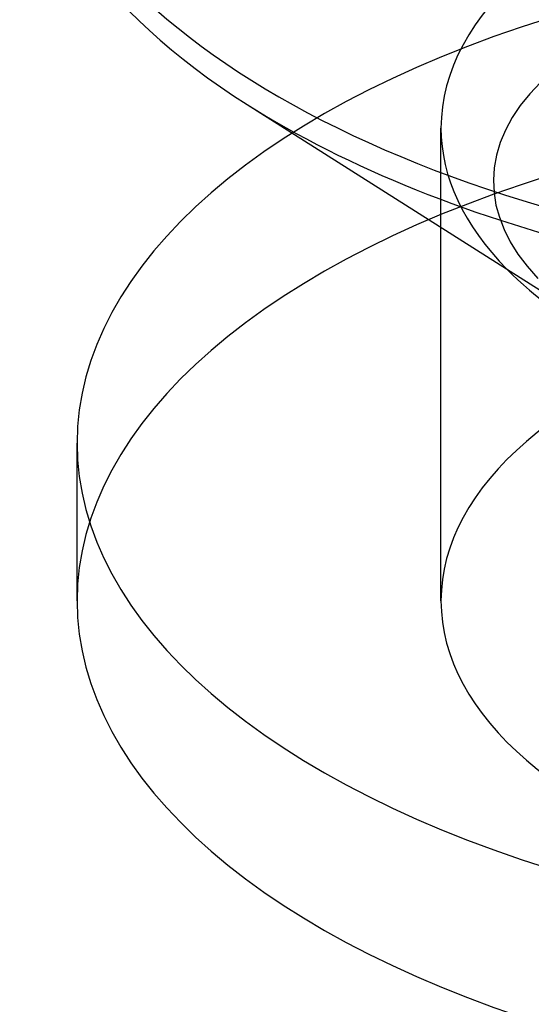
# Model space of a CAD drawing. Header units: millimetres. Extents: x -24 to 80, y -43 to 164.
# Tile 142 of 223: x -3.83 to -2.42, y 153.74 to 156.45. Entities that reach past the tile are written whole.
import ezdxf

# ---------------------------------------------------------------- set-up
doc = ezdxf.new("R2010")
doc.units = ezdxf.units.MM
doc.layers.add('MAIN-1', color=7, linetype='Continuous')
doc.layers.add('MAIN-2', color=7, linetype='Continuous')

msp = doc.modelspace()

# ---------------------------------------------------------------- linework, layer by layer
at = {"layer": 'MAIN-1'}
msp.add_line((-3.2034, 156.2143), (-2.242, 155.6046), dxfattribs=at)
for centre, major_axis, start_param, end_param in [((-0.9182, 157.1889), (-2.91, 0), -0.000094, 2.617994), ((-0.9182, 157.1151), (2.91, 0), 3.141499, 3.809407), ((-0.9182, 157.1151), (2.91, 0), -2.473779, -0.667777), ((-0.9182, 156.1496), (1.7525, 0), -2.682682, -2.094395)]:
    msp.add_ellipse(centre, major_axis=major_axis, ratio=0.5, start_param=start_param, end_param=end_param, dxfattribs=at)
at = {"layer": 'MAIN-2'}
for p, q in [((-2.3972, 156.2744), (-2.4269, 156.2434)), ((-2.4269, 156.2434), (-2.4529, 156.2113)), ((-2.4529, 156.2113), (-2.4752, 156.1782)), ((-2.4752, 156.1782), (-2.4937, 156.1442)), ((-2.6707, 154.8506), (-2.6707, 156.1496)), ((-2.4937, 156.1442), (-2.5082, 156.1098)), ((-2.5082, 156.1098), (-2.5185, 156.0751)), ((-2.5185, 156.0751), (-2.5246, 156.0405)), ((-2.5246, 156.0405), (-2.5267, 156.006)), ((-2.5267, 156.006), (-2.525, 155.9718)), ((-2.525, 155.9718), (-2.5196, 155.938)), ((-2.5196, 155.938), (-2.5104, 155.9044)), ((-2.5104, 155.9044), (-2.4973, 155.8709)), ((-2.4973, 155.8709), (-2.4804, 155.8372)), ((-2.4804, 155.8372), (-2.4594, 155.8034)), ((-2.4594, 155.8034), (-2.4343, 155.7697)), ((-2.4343, 155.7697), (-2.405, 155.7361)), ((-3.6707, 154.8506), (-3.6707, 155.2836))]:
    msp.add_line(p, q, dxfattribs=at)
for centre, major_axis, start_param, end_param in [((-0.9182, 156.1496), (1.7525, 0), 1.047198, 3.141624), ((-0.9182, 155.2836), (-2.7525, 0), -2.094395, 0.000031), ((-0.9182, 154.8506), (2.7525, 0), 1.047198, 3.141624), ((-0.9182, 156.1496), (1.7525, 0), -3.141561, -2.682682), ((-0.9182, 154.8506), (-1.7525, 0), -2.094395, 0.000031), ((-0.9182, 155.2836), (-2.7525, 0), 0.000031, 1.047198), ((-0.9182, 154.8506), (2.7525, 0), -3.141561, -2.094395), ((-0.9182, 154.8506), (-1.7525, 0), 0.000031, 1.047198)]:
    msp.add_ellipse(centre, major_axis=major_axis, ratio=0.5, start_param=start_param, end_param=end_param, dxfattribs=at)

doc.saveas('drawing.dxf')
